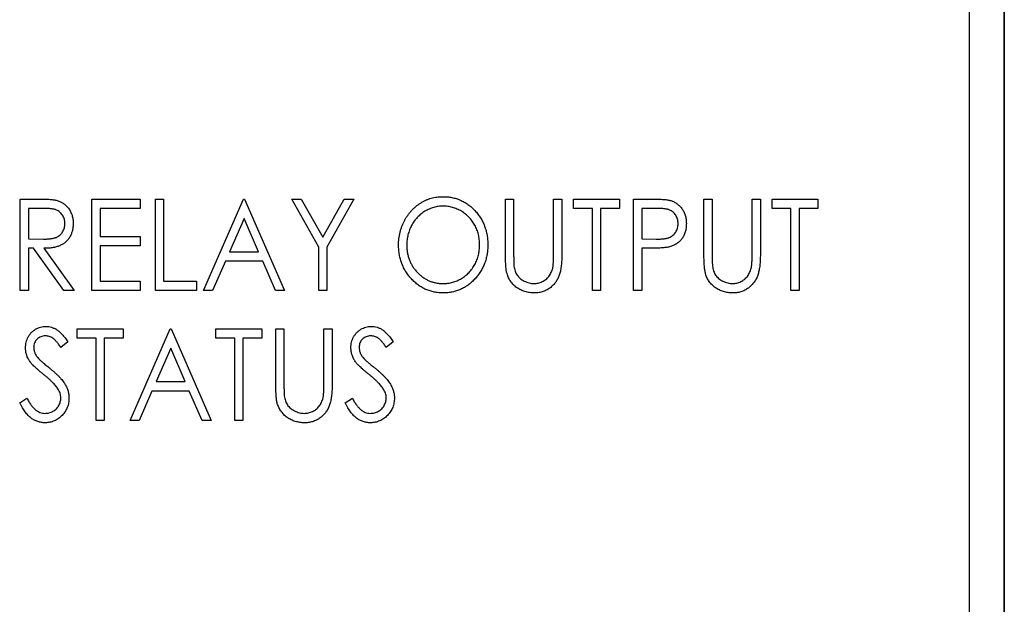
# Model space of a CAD drawing. Header units: millimetres. Extents: x 0 to 420, y 0 to 297.
# Tile 37 of 101: x 95.97 to 110.19, y 154.46 to 162.9. Entities that reach past the tile are written whole.
import ezdxf

# ---------------------------------------------------------------- set-up
doc = ezdxf.new("R2010")
doc.units = ezdxf.units.MM

msp = doc.modelspace()

# ---------------------------------------------------------------- linework, layer by layer
at = {"color": 7, "linetype": 'Continuous', "lineweight": 25}
for p, q in [((110.186, 178.767), (110.186, 150.564)), ((110.189, 150.964), (110.189, 178.767)), ((109.689, 118.092), (109.689, 165.667)), ((95.982, 160.314), (96.225, 160.314)), ((95.982, 158.992), (95.982, 160.314)), ((97.017, 160.314), (97.712, 160.314)), ((97.017, 158.992), (97.017, 160.314)), ((97.712, 160.314), (97.712, 160.179)), ((97.932, 160.314), (98.051, 160.314)), ((97.932, 158.992), (97.932, 160.314)), ((98.051, 160.314), (98.051, 159.127)), ((98.628, 158.992), (99.205, 160.314)), ((99.205, 160.314), (99.221, 160.314)), ((99.221, 160.314), (99.798, 158.992)), ((99.9, 160.314), (100.038, 160.314)), ((100.29, 159.62), (99.9, 160.314)), ((100.038, 160.314), (100.349, 159.762)), ((100.349, 159.762), (100.66, 160.314)), ((100.799, 160.314), (100.409, 159.62)), ((100.66, 160.314), (100.799, 160.314)), ((102.987, 160.314), (103.105, 160.314)), ((102.987, 159.515), (102.987, 160.314)), ((103.105, 160.314), (103.105, 159.522)), ((103.682, 159.522), (103.682, 160.314)), ((103.682, 160.314), (103.801, 160.314)), ((103.801, 160.314), (103.801, 159.515)), ((103.97, 160.179), (103.97, 160.314)), ((103.97, 160.314), (104.632, 160.314)), ((104.632, 160.314), (104.632, 160.179)), ((104.835, 160.314), (105.079, 160.314)), ((104.835, 158.992), (104.835, 160.314)), ((105.853, 160.314), (105.972, 160.314)), ((105.853, 159.515), (105.853, 160.314)), ((105.972, 160.314), (105.972, 159.522)), ((106.548, 159.522), (106.548, 160.314)), ((106.548, 160.314), (106.667, 160.314)), ((106.667, 160.314), (106.667, 159.515)), ((106.837, 160.179), (106.837, 160.314)), ((106.837, 160.314), (107.498, 160.314)), ((107.498, 160.314), (107.498, 160.179)), ((96.32, 160.179), (96.101, 160.179)), ((96.101, 160.179), (96.101, 159.738)), ((97.712, 160.179), (97.135, 160.179)), ((97.135, 160.179), (97.135, 159.772)), ((104.242, 160.179), (103.97, 160.179)), ((104.242, 158.992), (104.242, 160.179)), ((104.632, 160.179), (104.36, 160.179)), ((104.36, 160.179), (104.36, 158.992)), ((105.175, 160.179), (104.954, 160.179)), ((104.954, 160.179), (104.954, 159.738)), ((107.108, 160.179), (106.837, 160.179)), ((107.108, 158.992), (107.108, 160.179)), ((107.498, 160.179), (107.227, 160.179)), ((107.227, 160.179), (107.227, 158.992)), ((99.213, 160.033), (99.003, 159.551)), ((99.423, 159.551), (99.213, 160.033)), ((96.101, 159.738), (96.315, 159.736)), ((97.135, 159.772), (97.712, 159.772)), ((97.712, 159.772), (97.712, 159.636)), ((104.954, 159.738), (105.165, 159.735)), ((96.172, 159.602), (96.101, 159.602)), ((96.101, 159.602), (96.101, 158.992)), ((96.612, 158.992), (96.172, 159.602)), ((96.321, 159.602), (96.762, 158.992)), ((97.712, 159.636), (97.135, 159.636)), ((97.135, 159.636), (97.135, 159.127)), ((99.003, 159.551), (99.423, 159.551)), ((100.29, 158.992), (100.29, 159.62)), ((100.409, 159.62), (100.409, 158.992)), ((105.042, 159.602), (104.954, 159.602)), ((104.954, 159.602), (104.954, 158.992)), ((98.944, 159.416), (98.759, 158.992)), ((99.482, 159.416), (98.944, 159.416)), ((99.667, 158.992), (99.482, 159.416)), ((97.135, 159.127), (97.712, 159.127)), ((97.712, 159.127), (97.712, 158.992)), ((98.051, 159.127), (98.526, 159.127)), ((98.526, 159.127), (98.526, 158.992)), ((96.101, 158.992), (95.982, 158.992)), ((96.762, 158.992), (96.612, 158.992)), ((97.712, 158.992), (97.017, 158.992)), ((98.526, 158.992), (97.932, 158.992)), ((98.759, 158.992), (98.628, 158.992)), ((99.798, 158.992), (99.667, 158.992)), ((100.409, 158.992), (100.29, 158.992)), ((104.36, 158.992), (104.242, 158.992)), ((104.954, 158.992), (104.835, 158.992)), ((107.227, 158.992), (107.108, 158.992)), ((96.804, 158.304), (96.804, 158.439)), ((96.804, 158.439), (97.466, 158.439)), ((97.466, 158.439), (97.466, 158.304)), ((97.567, 157.117), (98.144, 158.439)), ((98.144, 158.439), (98.161, 158.439)), ((98.161, 158.439), (98.738, 157.117)), ((98.806, 158.304), (98.806, 158.439)), ((98.806, 158.439), (99.467, 158.439)), ((99.467, 158.439), (99.467, 158.304)), ((99.671, 158.439), (99.789, 158.439)), ((99.671, 157.64), (99.671, 158.439)), ((99.789, 158.439), (99.789, 157.647)), ((100.366, 157.647), (100.366, 158.439)), ((100.366, 158.439), (100.485, 158.439)), ((100.485, 158.439), (100.485, 157.64)), ((96.669, 158.249), (96.568, 158.168)), ((97.076, 158.304), (96.804, 158.304)), ((97.076, 157.117), (97.076, 158.304)), ((97.466, 158.304), (97.194, 158.304)), ((97.194, 158.304), (97.194, 157.117)), ((99.077, 158.304), (98.806, 158.304)), ((99.077, 157.117), (99.077, 158.304)), ((99.467, 158.304), (99.196, 158.304)), ((99.196, 158.304), (99.196, 157.117)), ((101.367, 158.249), (101.266, 158.168)), ((98.153, 158.158), (97.943, 157.676)), ((98.362, 157.676), (98.153, 158.158)), ((97.943, 157.676), (98.362, 157.676)), ((97.883, 157.541), (97.699, 157.117)), ((98.422, 157.541), (97.883, 157.541)), ((98.607, 157.117), (98.422, 157.541)), ((95.973, 157.372), (96.078, 157.439)), ((100.671, 157.372), (100.776, 157.439)), ((97.194, 157.117), (97.076, 157.117)), ((97.699, 157.117), (97.567, 157.117)), ((98.738, 157.117), (98.607, 157.117)), ((99.196, 157.117), (99.077, 157.117))]:
    msp.add_line(p, q, dxfattribs=at)
for points, knots in [([(96.225, 160.314), (96.241, 160.314), (96.272, 160.314), (96.317, 160.314), (96.358, 160.312), (96.394, 160.31), (96.427, 160.307), (96.455, 160.305), (96.479, 160.301), (96.494, 160.298), (96.501, 160.296)], [0, 0, 0, 0, 0.176242, 0.33814, 0.484799, 0.617149, 0.734395, 0.837422, 0.92561, 1, 1, 1, 1]), ([(96.501, 160.296), (96.51, 160.294), (96.527, 160.289), (96.552, 160.279), (96.577, 160.268), (96.599, 160.254), (96.621, 160.238), (96.641, 160.221), (96.66, 160.201), (96.677, 160.18), (96.694, 160.157), (96.707, 160.133), (96.719, 160.107), (96.729, 160.08), (96.736, 160.052), (96.741, 160.023), (96.745, 159.992), (96.745, 159.971), (96.745, 159.961)], [0, 0, 0, 0, 0.061387, 0.1214951, 0.1810892, 0.2400382, 0.2986442, 0.3579899, 0.4184412, 0.480043, 0.5418672, 0.6041732, 0.6666824, 0.7298994, 0.7945383, 0.8604552, 0.9292113, 1, 1, 1, 1]), ([(101.443, 159.647), (101.444, 159.663), (101.444, 159.694), (101.448, 159.741), (101.455, 159.786), (101.464, 159.831), (101.476, 159.875), (101.491, 159.918), (101.508, 159.96), (101.528, 160.001), (101.55, 160.041), (101.575, 160.078), (101.601, 160.113), (101.629, 160.146), (101.659, 160.177), (101.691, 160.206), (101.725, 160.232), (101.761, 160.256), (101.798, 160.278), (101.836, 160.297), (101.875, 160.313), (101.914, 160.326), (101.955, 160.336), (101.996, 160.343), (102.038, 160.348), (102.066, 160.348), (102.08, 160.348)], [0, 0, 0, 0, 0.044811, 0.089011, 0.13275, 0.176233, 0.219272, 0.262324, 0.305647, 0.348979, 0.392242, 0.43461, 0.476184, 0.517236, 0.558165, 0.598792, 0.639668, 0.680638, 0.721467, 0.761759, 0.801482, 0.840953, 0.880381, 0.919726, 0.959716, 1, 1, 1, 1]), ([(102.08, 160.348), (102.103, 160.348), (102.147, 160.347), (102.213, 160.337), (102.276, 160.321), (102.336, 160.299), (102.392, 160.271), (102.447, 160.236), (102.498, 160.195), (102.546, 160.148), (102.589, 160.097), (102.628, 160.042), (102.66, 159.985), (102.686, 159.924), (102.707, 159.86), (102.722, 159.794), (102.731, 159.725), (102.732, 159.677), (102.732, 159.653)], [0, 0, 0, 0, 0.064112, 0.12603, 0.186709, 0.24615, 0.305771, 0.366051, 0.427384, 0.490821, 0.554635, 0.61692, 0.678954, 0.740666, 0.803314, 0.866858, 0.932414, 1, 1, 1, 1]), ([(105.079, 160.314), (105.095, 160.314), (105.127, 160.314), (105.173, 160.313), (105.215, 160.312), (105.253, 160.31), (105.286, 160.307), (105.315, 160.304), (105.34, 160.3), (105.354, 160.296), (105.361, 160.295)], [0, 0, 0, 0, 0.1765, 0.339032, 0.485753, 0.61857, 0.735674, 0.838185, 0.926155, 1, 1, 1, 1]), ([(105.361, 160.295), (105.37, 160.292), (105.387, 160.287), (105.411, 160.277), (105.434, 160.266), (105.457, 160.252), (105.477, 160.236), (105.497, 160.219), (105.515, 160.2), (105.532, 160.179), (105.548, 160.157), (105.562, 160.133), (105.573, 160.107), (105.582, 160.08), (105.59, 160.052), (105.595, 160.023), (105.598, 159.992), (105.598, 159.97), (105.599, 159.96)], [0, 0, 0, 0, 0.060075, 0.119303, 0.178069, 0.236256, 0.294313, 0.353143, 0.412708, 0.473813, 0.535615, 0.597403, 0.660232, 0.723514, 0.789577, 0.856841, 0.927091, 1, 1, 1, 1]), ([(96.627, 159.961), (96.626, 159.972), (96.625, 159.993), (96.619, 160.023), (96.608, 160.052), (96.593, 160.08), (96.575, 160.104), (96.554, 160.126), (96.53, 160.143), (96.508, 160.154), (96.488, 160.161), (96.471, 160.166), (96.451, 160.17), (96.429, 160.173), (96.405, 160.176), (96.379, 160.178), (96.35, 160.179), (96.331, 160.179), (96.32, 160.179)], [0, 0, 0, 0, 0.074206, 0.146692, 0.218332, 0.29067, 0.362618, 0.431553, 0.499554, 0.567987, 0.604677, 0.646293, 0.69288, 0.744014, 0.799888, 0.86174, 0.928424, 1, 1, 1, 1]), ([(102.085, 160.213), (102.074, 160.213), (102.051, 160.212), (102.017, 160.208), (101.984, 160.202), (101.951, 160.194), (101.918, 160.183), (101.886, 160.17), (101.855, 160.155), (101.824, 160.137), (101.794, 160.118), (101.766, 160.096), (101.739, 160.073), (101.714, 160.048), (101.69, 160.022), (101.669, 159.994), (101.649, 159.964), (101.631, 159.933), (101.615, 159.901), (101.601, 159.867), (101.589, 159.833), (101.579, 159.798), (101.572, 159.761), (101.566, 159.724), (101.563, 159.686), (101.562, 159.661), (101.562, 159.648)], [0, 0, 0, 0, 0.039956, 0.079513, 0.119111, 0.158682, 0.198528, 0.238944, 0.279928, 0.321669, 0.363487, 0.405034, 0.446304, 0.487242, 0.528249, 0.569305, 0.611035, 0.653354, 0.695583, 0.737902, 0.780492, 0.823231, 0.866218, 0.910046, 0.954473, 1, 1, 1, 1]), ([(102.614, 159.654), (102.613, 159.667), (102.613, 159.692), (102.61, 159.73), (102.604, 159.766), (102.597, 159.802), (102.587, 159.837), (102.575, 159.871), (102.561, 159.904), (102.545, 159.936), (102.527, 159.966), (102.507, 159.996), (102.485, 160.023), (102.462, 160.049), (102.437, 160.074), (102.41, 160.096), (102.381, 160.118), (102.351, 160.137), (102.32, 160.155), (102.287, 160.17), (102.255, 160.183), (102.222, 160.194), (102.188, 160.202), (102.154, 160.208), (102.12, 160.212), (102.097, 160.213), (102.085, 160.213)], [0, 0, 0, 0, 0.044923, 0.089057, 0.132287, 0.174986, 0.217144, 0.258769, 0.300532, 0.342498, 0.384141, 0.425372, 0.466388, 0.507179, 0.548135, 0.589217, 0.630842, 0.673193, 0.715487, 0.757043, 0.79776, 0.838207, 0.878693, 0.918916, 0.959101, 1, 1, 1, 1]), ([(105.48, 159.959), (105.479, 159.97), (105.479, 159.991), (105.472, 160.022), (105.461, 160.051), (105.447, 160.079), (105.429, 160.104), (105.407, 160.125), (105.383, 160.143), (105.361, 160.154), (105.341, 160.161), (105.324, 160.166), (105.304, 160.17), (105.283, 160.173), (105.259, 160.176), (105.233, 160.178), (105.204, 160.179), (105.185, 160.179), (105.175, 160.179)], [0, 0, 0, 0, 0.074091, 0.147068, 0.219176, 0.292487, 0.364821, 0.434086, 0.502842, 0.57172, 0.608354, 0.649905, 0.695817, 0.746872, 0.802658, 0.863186, 0.92915, 1, 1, 1, 1]), ([(96.315, 159.736), (96.325, 159.736), (96.345, 159.736), (96.373, 159.737), (96.399, 159.739), (96.423, 159.742), (96.445, 159.745), (96.465, 159.749), (96.483, 159.754), (96.504, 159.762), (96.528, 159.774), (96.553, 159.792), (96.575, 159.814), (96.594, 159.839), (96.608, 159.867), (96.619, 159.897), (96.625, 159.928), (96.626, 159.95), (96.627, 159.961)], [0, 0, 0, 0, 0.068884, 0.133004, 0.192369, 0.247684, 0.298447, 0.344783, 0.387444, 0.426058, 0.498477, 0.568226, 0.638295, 0.709239, 0.781676, 0.852765, 0.925523, 1, 1, 1, 1]), ([(96.745, 159.961), (96.745, 159.943), (96.744, 159.909), (96.735, 159.859), (96.72, 159.812), (96.699, 159.769), (96.673, 159.73), (96.642, 159.696), (96.605, 159.667), (96.57, 159.648), (96.54, 159.635), (96.515, 159.626), (96.488, 159.619), (96.458, 159.613), (96.427, 159.608), (96.394, 159.605), (96.358, 159.603), (96.334, 159.602), (96.321, 159.602)], [0, 0, 0, 0, 0.083484, 0.162613, 0.23918, 0.314494, 0.388385, 0.460717, 0.533791, 0.609022, 0.648239, 0.690365, 0.734562, 0.781635, 0.831635, 0.884694, 0.940506, 1, 1, 1, 1]), ([(105.165, 159.735), (105.176, 159.735), (105.196, 159.735), (105.224, 159.736), (105.251, 159.738), (105.276, 159.741), (105.298, 159.744), (105.318, 159.748), (105.336, 159.753), (105.357, 159.76), (105.381, 159.772), (105.406, 159.79), (105.428, 159.812), (105.447, 159.837), (105.461, 159.865), (105.472, 159.895), (105.479, 159.927), (105.479, 159.948), (105.48, 159.959)], [0, 0, 0, 0, 0.070231, 0.135127, 0.195896, 0.251444, 0.303058, 0.349556, 0.391936, 0.430093, 0.501229, 0.570517, 0.640124, 0.710955, 0.782914, 0.853735, 0.926014, 1, 1, 1, 1]), ([(105.599, 159.96), (105.598, 159.949), (105.598, 159.927), (105.595, 159.896), (105.59, 159.867), (105.583, 159.838), (105.574, 159.812), (105.562, 159.786), (105.549, 159.762), (105.534, 159.74), (105.517, 159.719), (105.498, 159.7), (105.478, 159.683), (105.456, 159.667), (105.433, 159.654), (105.408, 159.642), (105.382, 159.632), (105.363, 159.627), (105.354, 159.624)], [0, 0, 0, 0, 0.0723093, 0.1413582, 0.2082071, 0.2723358, 0.3351426, 0.3961736, 0.4566676, 0.5166459, 0.5759293, 0.6349326, 0.6936926, 0.7527076, 0.8119619, 0.8731962, 0.9355036, 1, 1, 1, 1]), ([(102.09, 158.958), (102.068, 158.958), (102.024, 158.959), (101.959, 158.969), (101.898, 158.985), (101.838, 159.007), (101.782, 159.035), (101.728, 159.07), (101.677, 159.112), (101.63, 159.159), (101.586, 159.21), (101.548, 159.264), (101.516, 159.322), (101.489, 159.382), (101.468, 159.444), (101.454, 159.51), (101.445, 159.578), (101.444, 159.624), (101.443, 159.647)], [0, 0, 0, 0, 0.063524, 0.12488, 0.185155, 0.244833, 0.304627, 0.365038, 0.42717, 0.49127, 0.555588, 0.618668, 0.681008, 0.742903, 0.805249, 0.868474, 0.933217, 1, 1, 1, 1]), ([(101.562, 159.648), (101.562, 159.629), (101.563, 159.591), (101.571, 159.536), (101.582, 159.483), (101.6, 159.433), (101.621, 159.384), (101.648, 159.338), (101.679, 159.294), (101.715, 159.253), (101.754, 159.216), (101.795, 159.183), (101.839, 159.155), (101.884, 159.133), (101.932, 159.115), (101.981, 159.103), (102.032, 159.094), (102.067, 159.094), (102.085, 159.093)], [0, 0, 0, 0, 0.06753, 0.132738, 0.196163, 0.25879, 0.321017, 0.383435, 0.446363, 0.511011, 0.575079, 0.637133, 0.697793, 0.757163, 0.816573, 0.8765, 0.937463, 1, 1, 1, 1]), ([(102.085, 159.093), (102.097, 159.093), (102.121, 159.094), (102.156, 159.097), (102.191, 159.103), (102.225, 159.111), (102.258, 159.122), (102.29, 159.134), (102.322, 159.149), (102.353, 159.167), (102.383, 159.186), (102.411, 159.207), (102.438, 159.23), (102.463, 159.254), (102.486, 159.28), (102.507, 159.308), (102.527, 159.338), (102.545, 159.369), (102.561, 159.401), (102.575, 159.435), (102.587, 159.469), (102.597, 159.504), (102.604, 159.54), (102.61, 159.577), (102.613, 159.615), (102.613, 159.641), (102.614, 159.654)], [0, 0, 0, 0, 0.041661, 0.082882, 0.123552, 0.164177, 0.204273, 0.24489, 0.285869, 0.327154, 0.368651, 0.40943, 0.450115, 0.490687, 0.531109, 0.572015, 0.613338, 0.655348, 0.697698, 0.739863, 0.781905, 0.824489, 0.86732, 0.910682, 0.954948, 1, 1, 1, 1]), ([(102.732, 159.653), (102.732, 159.63), (102.731, 159.583), (102.722, 159.514), (102.707, 159.448), (102.687, 159.385), (102.66, 159.324), (102.628, 159.266), (102.59, 159.211), (102.546, 159.159), (102.499, 159.112), (102.448, 159.071), (102.395, 159.036), (102.339, 159.007), (102.28, 158.985), (102.219, 158.969), (102.155, 158.959), (102.112, 158.958), (102.09, 158.958)], [0, 0, 0, 0, 0.067668, 0.133292, 0.19714, 0.260013, 0.322488, 0.385059, 0.448295, 0.51269, 0.576673, 0.638498, 0.698729, 0.757967, 0.817157, 0.876594, 0.937343, 1, 1, 1, 1]), ([(103.009, 159.237), (103.007, 159.244), (103.003, 159.259), (102.999, 159.284), (102.995, 159.313), (102.992, 159.346), (102.99, 159.383), (102.988, 159.424), (102.987, 159.468), (102.987, 159.499), (102.987, 159.515)], [0, 0, 0, 0, 0.077936, 0.169149, 0.274074, 0.391816, 0.523462, 0.668216, 0.827041, 1, 1, 1, 1]), ([(103.105, 159.522), (103.105, 159.511), (103.105, 159.489), (103.106, 159.459), (103.106, 159.432), (103.107, 159.408), (103.107, 159.388), (103.108, 159.371), (103.109, 159.357), (103.11, 159.349), (103.11, 159.346)], [0, 0, 0, 0, 0.191105, 0.362655, 0.516171, 0.650128, 0.766034, 0.862527, 0.941006, 1, 1, 1, 1]), ([(103.801, 159.515), (103.801, 159.501), (103.801, 159.473), (103.799, 159.432), (103.797, 159.393), (103.793, 159.356), (103.788, 159.321), (103.783, 159.288), (103.777, 159.258), (103.769, 159.229), (103.76, 159.202), (103.749, 159.176), (103.736, 159.151), (103.72, 159.126), (103.704, 159.103), (103.684, 159.08), (103.663, 159.059), (103.64, 159.038), (103.616, 159.019), (103.589, 159.003), (103.562, 158.989), (103.533, 158.977), (103.503, 158.969), (103.472, 158.962), (103.44, 158.958), (103.417, 158.958), (103.406, 158.958)], [0, 0, 0, 0, 0.055741, 0.108782, 0.159483, 0.20722, 0.252436, 0.295103, 0.335609, 0.373517, 0.409957, 0.446416, 0.482967, 0.519684, 0.557168, 0.594999, 0.634172, 0.674127, 0.714136, 0.754079, 0.793688, 0.83312, 0.873373, 0.914549, 0.95654, 1, 1, 1, 1]), ([(103.669, 159.316), (103.67, 159.321), (103.673, 159.332), (103.675, 159.349), (103.677, 159.37), (103.679, 159.394), (103.68, 159.421), (103.681, 159.452), (103.682, 159.486), (103.682, 159.509), (103.682, 159.522)], [0, 0, 0, 0, 0.069596, 0.155423, 0.257515, 0.37358, 0.506166, 0.6554, 0.819993, 1, 1, 1, 1]), ([(105.354, 159.624), (105.346, 159.622), (105.33, 159.618), (105.302, 159.614), (105.27, 159.61), (105.233, 159.607), (105.191, 159.605), (105.146, 159.603), (105.095, 159.602), (105.06, 159.602), (105.042, 159.602)], [0, 0, 0, 0, 0.075269, 0.165174, 0.268129, 0.385984, 0.51806, 0.664405, 0.825035, 1, 1, 1, 1]), ([(105.876, 159.237), (105.874, 159.244), (105.87, 159.259), (105.865, 159.284), (105.861, 159.313), (105.858, 159.346), (105.856, 159.383), (105.854, 159.424), (105.853, 159.468), (105.853, 159.499), (105.853, 159.515)], [0, 0, 0, 0, 0.077936, 0.169149, 0.274074, 0.391816, 0.523462, 0.668216, 0.827041, 1, 1, 1, 1]), ([(105.972, 159.522), (105.972, 159.511), (105.972, 159.489), (105.972, 159.459), (105.972, 159.432), (105.973, 159.408), (105.973, 159.388), (105.975, 159.371), (105.976, 159.357), (105.976, 159.349), (105.977, 159.346)], [0, 0, 0, 0, 0.1911052, 0.362655, 0.5161706, 0.6501285, 0.7660345, 0.8625273, 0.9410063, 1, 1, 1, 1]), ([(106.667, 159.515), (106.667, 159.501), (106.667, 159.473), (106.665, 159.432), (106.663, 159.393), (106.66, 159.356), (106.655, 159.321), (106.649, 159.288), (106.643, 159.258), (106.635, 159.229), (106.626, 159.202), (106.615, 159.176), (106.602, 159.151), (106.587, 159.126), (106.57, 159.103), (106.55, 159.08), (106.529, 159.059), (106.507, 159.038), (106.482, 159.019), (106.456, 159.003), (106.428, 158.989), (106.4, 158.977), (106.37, 158.969), (106.338, 158.962), (106.306, 158.958), (106.284, 158.958), (106.273, 158.958)], [0, 0, 0, 0, 0.055741, 0.108782, 0.159483, 0.20722, 0.252436, 0.295103, 0.335609, 0.373517, 0.409957, 0.446416, 0.482967, 0.519684, 0.557168, 0.594999, 0.634172, 0.674127, 0.714136, 0.754079, 0.793688, 0.83312, 0.873373, 0.914549, 0.95654, 1, 1, 1, 1]), ([(106.536, 159.316), (106.537, 159.321), (106.539, 159.332), (106.542, 159.349), (106.543, 159.37), (106.545, 159.394), (106.547, 159.421), (106.548, 159.452), (106.548, 159.486), (106.548, 159.509), (106.548, 159.522)], [0, 0, 0, 0, 0.069596, 0.155423, 0.257515, 0.37358, 0.506166, 0.6554, 0.819993, 1, 1, 1, 1]), ([(103.406, 158.958), (103.394, 158.958), (103.37, 158.958), (103.335, 158.962), (103.301, 158.968), (103.268, 158.976), (103.237, 158.987), (103.207, 159), (103.178, 159.016), (103.151, 159.033), (103.126, 159.053), (103.103, 159.075), (103.081, 159.098), (103.062, 159.123), (103.045, 159.149), (103.031, 159.177), (103.019, 159.206), (103.012, 159.226), (103.009, 159.237)], [0, 0, 0, 0, 0.069994, 0.137225, 0.203144, 0.267439, 0.330757, 0.392722, 0.455101, 0.517382, 0.579131, 0.639383, 0.69929, 0.758596, 0.817649, 0.877496, 0.938128, 1, 1, 1, 1]), ([(103.11, 159.346), (103.112, 159.333), (103.116, 159.309), (103.125, 159.275), (103.138, 159.244), (103.153, 159.216), (103.173, 159.19), (103.197, 159.167), (103.226, 159.146), (103.258, 159.128), (103.293, 159.113), (103.328, 159.101), (103.364, 159.094), (103.388, 159.094), (103.4, 159.093)], [0, 0, 0, 0, 0.0889375, 0.1727267, 0.251185, 0.3263801, 0.4009876, 0.479456, 0.5624606, 0.6520321, 0.742988, 0.8310174, 0.9158505, 1, 1, 1, 1]), ([(103.4, 159.093), (103.41, 159.094), (103.43, 159.094), (103.461, 159.1), (103.49, 159.108), (103.519, 159.12), (103.546, 159.136), (103.571, 159.153), (103.594, 159.174), (103.614, 159.197), (103.632, 159.223), (103.647, 159.252), (103.66, 159.283), (103.666, 159.305), (103.669, 159.316)], [0, 0, 0, 0, 0.081412, 0.161686, 0.242811, 0.324775, 0.407586, 0.488453, 0.56979, 0.650718, 0.733306, 0.819186, 0.907133, 1, 1, 1, 1]), ([(106.273, 158.958), (106.26, 158.958), (106.236, 158.958), (106.201, 158.962), (106.167, 158.968), (106.134, 158.976), (106.103, 158.987), (106.073, 159), (106.045, 159.016), (106.017, 159.033), (105.992, 159.053), (105.969, 159.075), (105.948, 159.098), (105.929, 159.123), (105.912, 159.149), (105.898, 159.177), (105.885, 159.206), (105.879, 159.226), (105.876, 159.237)], [0, 0, 0, 0, 0.069994, 0.137225, 0.203144, 0.267439, 0.330757, 0.392722, 0.455101, 0.517382, 0.579131, 0.639383, 0.69929, 0.758596, 0.817649, 0.877496, 0.938128, 1, 1, 1, 1]), ([(105.977, 159.346), (105.979, 159.333), (105.982, 159.309), (105.991, 159.275), (106.004, 159.244), (106.019, 159.216), (106.039, 159.19), (106.063, 159.167), (106.092, 159.146), (106.124, 159.128), (106.159, 159.113), (106.195, 159.101), (106.23, 159.094), (106.254, 159.094), (106.266, 159.093)], [0, 0, 0, 0, 0.0889375, 0.1727267, 0.251185, 0.3263801, 0.4009876, 0.479456, 0.5624606, 0.6520321, 0.742988, 0.8310174, 0.9158505, 1, 1, 1, 1]), ([(106.266, 159.093), (106.276, 159.094), (106.297, 159.094), (106.327, 159.1), (106.356, 159.108), (106.385, 159.12), (106.412, 159.136), (106.437, 159.153), (106.46, 159.174), (106.48, 159.197), (106.498, 159.223), (106.513, 159.252), (106.527, 159.283), (106.533, 159.305), (106.536, 159.316)], [0, 0, 0, 0, 0.081412, 0.161686, 0.242811, 0.324775, 0.407586, 0.488453, 0.56979, 0.650718, 0.733306, 0.819186, 0.907133, 1, 1, 1, 1]), ([(96.058, 158.165), (96.058, 158.179), (96.059, 158.206), (96.067, 158.247), (96.078, 158.285), (96.095, 158.322), (96.116, 158.355), (96.14, 158.385), (96.17, 158.411), (96.202, 158.433), (96.237, 158.451), (96.273, 158.464), (96.312, 158.472), (96.338, 158.473), (96.351, 158.473)], [0, 0, 0, 0, 0.088291, 0.174419, 0.258423, 0.342317, 0.425287, 0.506935, 0.587922, 0.670559, 0.753145, 0.834844, 0.916686, 1, 1, 1, 1]), ([(96.351, 158.473), (96.365, 158.473), (96.393, 158.472), (96.434, 158.462), (96.474, 158.447), (96.506, 158.43), (96.531, 158.412), (96.55, 158.396), (96.569, 158.378), (96.588, 158.357), (96.608, 158.334), (96.628, 158.308), (96.648, 158.28), (96.662, 158.26), (96.669, 158.249)], [0, 0, 0, 0, 0.103822, 0.2059191, 0.309231, 0.4156525, 0.4722204, 0.5328577, 0.5978194, 0.6678575, 0.7431765, 0.8234483, 0.9089421, 1, 1, 1, 1]), ([(100.756, 158.165), (100.756, 158.179), (100.757, 158.206), (100.765, 158.247), (100.776, 158.285), (100.793, 158.322), (100.814, 158.355), (100.838, 158.385), (100.868, 158.411), (100.9, 158.433), (100.935, 158.451), (100.971, 158.464), (101.01, 158.472), (101.036, 158.473), (101.049, 158.473)], [0, 0, 0, 0, 0.0882908, 0.1744188, 0.2584228, 0.3423174, 0.4252869, 0.5069347, 0.5879222, 0.670559, 0.7531449, 0.8348442, 0.9166861, 1, 1, 1, 1]), ([(101.049, 158.473), (101.063, 158.473), (101.091, 158.472), (101.133, 158.462), (101.172, 158.447), (101.204, 158.43), (101.229, 158.412), (101.248, 158.396), (101.267, 158.378), (101.286, 158.357), (101.306, 158.334), (101.326, 158.308), (101.346, 158.28), (101.36, 158.26), (101.367, 158.249)], [0, 0, 0, 0, 0.103822, 0.205919, 0.309231, 0.415653, 0.47222, 0.532858, 0.597819, 0.667857, 0.743177, 0.823448, 0.908942, 1, 1, 1, 1]), ([(96.344, 158.338), (96.333, 158.337), (96.31, 158.336), (96.277, 158.326), (96.248, 158.311), (96.223, 158.29), (96.202, 158.264), (96.187, 158.236), (96.178, 158.204), (96.177, 158.182), (96.177, 158.17)], [0, 0, 0, 0, 0.133507, 0.258557, 0.380724, 0.504971, 0.628085, 0.748901, 0.871477, 1, 1, 1, 1]), ([(96.568, 158.168), (96.562, 158.176), (96.552, 158.192), (96.535, 158.215), (96.52, 158.235), (96.505, 158.253), (96.49, 158.269), (96.477, 158.283), (96.464, 158.295), (96.447, 158.307), (96.426, 158.32), (96.4, 158.33), (96.373, 158.336), (96.354, 158.337), (96.344, 158.338)], [0, 0, 0, 0, 0.102557, 0.196911, 0.284395, 0.364416, 0.437215, 0.503536, 0.563602, 0.61645, 0.714669, 0.808954, 0.904132, 1, 1, 1, 1]), ([(101.042, 158.338), (101.031, 158.337), (101.008, 158.336), (100.975, 158.326), (100.946, 158.311), (100.921, 158.29), (100.9, 158.264), (100.885, 158.236), (100.876, 158.204), (100.875, 158.182), (100.875, 158.17)], [0, 0, 0, 0, 0.133507, 0.258557, 0.380724, 0.504971, 0.628085, 0.748901, 0.871477, 1, 1, 1, 1]), ([(101.266, 158.168), (101.261, 158.176), (101.25, 158.192), (101.234, 158.215), (101.218, 158.235), (101.203, 158.253), (101.189, 158.269), (101.175, 158.283), (101.162, 158.295), (101.145, 158.307), (101.124, 158.32), (101.098, 158.33), (101.071, 158.336), (101.052, 158.337), (101.042, 158.338)], [0, 0, 0, 0, 0.102557, 0.196911, 0.284395, 0.364416, 0.437215, 0.503536, 0.563602, 0.61645, 0.714669, 0.808954, 0.904132, 1, 1, 1, 1]), ([(96.123, 157.963), (96.118, 157.971), (96.108, 157.986), (96.094, 158.01), (96.083, 158.035), (96.074, 158.06), (96.067, 158.085), (96.061, 158.111), (96.059, 158.138), (96.058, 158.156), (96.058, 158.165)], [0, 0, 0, 0, 0.1308768, 0.2577192, 0.3823161, 0.5066263, 0.6283018, 0.7515267, 0.8754702, 1, 1, 1, 1]), ([(96.177, 158.17), (96.177, 158.163), (96.177, 158.149), (96.181, 158.128), (96.186, 158.107), (96.193, 158.086), (96.203, 158.065), (96.217, 158.044), (96.234, 158.022), (96.247, 158.007), (96.254, 157.999)], [0, 0, 0, 0, 0.110385, 0.220503, 0.331137, 0.443585, 0.563154, 0.695062, 0.839762, 1, 1, 1, 1]), ([(100.821, 157.963), (100.816, 157.971), (100.806, 157.986), (100.792, 158.01), (100.781, 158.035), (100.772, 158.06), (100.765, 158.085), (100.76, 158.111), (100.757, 158.138), (100.756, 158.156), (100.756, 158.165)], [0, 0, 0, 0, 0.130877, 0.257719, 0.382316, 0.506626, 0.628302, 0.751527, 0.87547, 1, 1, 1, 1]), ([(100.875, 158.17), (100.875, 158.163), (100.875, 158.149), (100.879, 158.128), (100.884, 158.107), (100.891, 158.086), (100.901, 158.065), (100.915, 158.044), (100.932, 158.022), (100.945, 158.007), (100.952, 157.999)], [0, 0, 0, 0, 0.110385, 0.220503, 0.331137, 0.443585, 0.563154, 0.695062, 0.839762, 1, 1, 1, 1]), ([(96.314, 157.783), (96.302, 157.793), (96.279, 157.812), (96.246, 157.84), (96.217, 157.866), (96.191, 157.89), (96.169, 157.911), (96.15, 157.93), (96.135, 157.947), (96.127, 157.958), (96.123, 157.963)], [0, 0, 0, 0, 0.1795352, 0.3445064, 0.4921306, 0.6246399, 0.7420993, 0.843179, 0.9295396, 1, 1, 1, 1]), ([(96.254, 157.999), (96.256, 157.997), (96.262, 157.99), (96.273, 157.981), (96.288, 157.968), (96.306, 157.953), (96.327, 157.935), (96.352, 157.915), (96.38, 157.892), (96.4, 157.876), (96.41, 157.868)], [0, 0, 0, 0, 0.053039, 0.126288, 0.218872, 0.334457, 0.469409, 0.625738, 0.802267, 1, 1, 1, 1]), ([(101.013, 157.783), (101, 157.793), (100.977, 157.812), (100.944, 157.84), (100.915, 157.866), (100.889, 157.89), (100.867, 157.911), (100.848, 157.93), (100.833, 157.947), (100.825, 157.958), (100.821, 157.963)], [0, 0, 0, 0, 0.179535, 0.344506, 0.492131, 0.62464, 0.742099, 0.843179, 0.92954, 1, 1, 1, 1]), ([(100.952, 157.999), (100.954, 157.997), (100.96, 157.99), (100.971, 157.981), (100.986, 157.968), (101.004, 157.953), (101.025, 157.935), (101.05, 157.915), (101.078, 157.892), (101.098, 157.876), (101.108, 157.868)], [0, 0, 0, 0, 0.053039, 0.126288, 0.218872, 0.334457, 0.469409, 0.625738, 0.802267, 1, 1, 1, 1]), ([(96.41, 157.868), (96.423, 157.857), (96.448, 157.837), (96.482, 157.806), (96.514, 157.777), (96.543, 157.748), (96.569, 157.72), (96.591, 157.693), (96.61, 157.667), (96.632, 157.633), (96.653, 157.592), (96.672, 157.542), (96.683, 157.491), (96.685, 157.457), (96.685, 157.441)], [0, 0, 0, 0, 0.093761, 0.181614, 0.264342, 0.341677, 0.41338, 0.479975, 0.541968, 0.599292, 0.705911, 0.807015, 0.904485, 1, 1, 1, 1]), ([(101.108, 157.868), (101.121, 157.857), (101.146, 157.837), (101.181, 157.806), (101.212, 157.777), (101.241, 157.748), (101.267, 157.72), (101.289, 157.693), (101.308, 157.667), (101.33, 157.633), (101.351, 157.592), (101.37, 157.542), (101.381, 157.491), (101.383, 157.457), (101.384, 157.441)], [0, 0, 0, 0, 0.093761, 0.181614, 0.264342, 0.341677, 0.41338, 0.479975, 0.541968, 0.599292, 0.705911, 0.807015, 0.904485, 1, 1, 1, 1]), ([(96.525, 157.572), (96.52, 157.58), (96.509, 157.596), (96.49, 157.619), (96.468, 157.644), (96.443, 157.67), (96.415, 157.697), (96.384, 157.725), (96.351, 157.754), (96.327, 157.773), (96.314, 157.783)], [0, 0, 0, 0, 0.092213, 0.193119, 0.303009, 0.423363, 0.552489, 0.69176, 0.840671, 1, 1, 1, 1]), ([(101.223, 157.572), (101.218, 157.58), (101.207, 157.596), (101.188, 157.619), (101.166, 157.644), (101.141, 157.67), (101.113, 157.697), (101.082, 157.725), (101.049, 157.754), (101.025, 157.773), (101.013, 157.783)], [0, 0, 0, 0, 0.092213, 0.193119, 0.303009, 0.423363, 0.552489, 0.69176, 0.840671, 1, 1, 1, 1]), ([(96.567, 157.442), (96.566, 157.453), (96.565, 157.476), (96.557, 157.509), (96.544, 157.541), (96.531, 157.562), (96.525, 157.572)], [0, 0, 0, 0, 0.238336, 0.482311, 0.73314, 1, 1, 1, 1]), ([(99.693, 157.362), (99.691, 157.369), (99.687, 157.384), (99.683, 157.409), (99.679, 157.438), (99.676, 157.471), (99.674, 157.508), (99.672, 157.549), (99.671, 157.593), (99.671, 157.624), (99.671, 157.64)], [0, 0, 0, 0, 0.077936, 0.169149, 0.274074, 0.391816, 0.523462, 0.668216, 0.827041, 1, 1, 1, 1]), ([(99.789, 157.647), (99.789, 157.636), (99.789, 157.614), (99.789, 157.584), (99.79, 157.557), (99.791, 157.533), (99.791, 157.513), (99.792, 157.496), (99.793, 157.482), (99.794, 157.474), (99.794, 157.471)], [0, 0, 0, 0, 0.191105, 0.362655, 0.516171, 0.650128, 0.766034, 0.862527, 0.941006, 1, 1, 1, 1]), ([(100.485, 157.64), (100.485, 157.626), (100.484, 157.598), (100.483, 157.557), (100.48, 157.518), (100.477, 157.481), (100.472, 157.446), (100.467, 157.413), (100.46, 157.383), (100.453, 157.354), (100.444, 157.327), (100.432, 157.301), (100.42, 157.276), (100.404, 157.251), (100.387, 157.228), (100.368, 157.205), (100.347, 157.184), (100.324, 157.163), (100.299, 157.144), (100.273, 157.128), (100.246, 157.114), (100.217, 157.102), (100.187, 157.094), (100.156, 157.087), (100.123, 157.083), (100.101, 157.083), (100.09, 157.083)], [0, 0, 0, 0, 0.055741, 0.108782, 0.159483, 0.20722, 0.252436, 0.295103, 0.335609, 0.373517, 0.409957, 0.446416, 0.482967, 0.519684, 0.557168, 0.594999, 0.634172, 0.674127, 0.714136, 0.754079, 0.793688, 0.83312, 0.873373, 0.914549, 0.95654, 1, 1, 1, 1]), ([(100.353, 157.441), (100.354, 157.446), (100.356, 157.457), (100.359, 157.474), (100.361, 157.495), (100.363, 157.519), (100.364, 157.546), (100.365, 157.577), (100.366, 157.611), (100.366, 157.634), (100.366, 157.647)], [0, 0, 0, 0, 0.069596, 0.155423, 0.257515, 0.37358, 0.506166, 0.6554, 0.819993, 1, 1, 1, 1]), ([(101.265, 157.442), (101.264, 157.453), (101.263, 157.476), (101.255, 157.509), (101.242, 157.541), (101.229, 157.562), (101.223, 157.572)], [0, 0, 0, 0, 0.238336, 0.482311, 0.73314, 1, 1, 1, 1]), ([(96.078, 157.439), (96.087, 157.421), (96.105, 157.388), (96.134, 157.343), (96.165, 157.305), (96.197, 157.273), (96.23, 157.249), (96.264, 157.231), (96.3, 157.22), (96.324, 157.219), (96.336, 157.218)], [0, 0, 0, 0, 0.165307, 0.315251, 0.451801, 0.576089, 0.690151, 0.796612, 0.898685, 1, 1, 1, 1]), ([(96.336, 157.218), (96.347, 157.219), (96.367, 157.219), (96.397, 157.225), (96.427, 157.235), (96.454, 157.248), (96.48, 157.265), (96.503, 157.285), (96.523, 157.307), (96.538, 157.332), (96.551, 157.358), (96.56, 157.385), (96.566, 157.414), (96.566, 157.433), (96.567, 157.442)], [0, 0, 0, 0, 0.086779, 0.172012, 0.257, 0.344091, 0.430347, 0.513787, 0.595624, 0.677565, 0.75969, 0.839996, 0.919133, 1, 1, 1, 1]), ([(96.685, 157.441), (96.685, 157.429), (96.685, 157.405), (96.68, 157.371), (96.672, 157.337), (96.661, 157.305), (96.647, 157.274), (96.629, 157.244), (96.609, 157.216), (96.585, 157.189), (96.56, 157.164), (96.532, 157.142), (96.504, 157.124), (96.474, 157.109), (96.442, 157.097), (96.41, 157.089), (96.375, 157.083), (96.352, 157.083), (96.34, 157.083)], [0, 0, 0, 0, 0.064367, 0.127345, 0.188922, 0.250384, 0.312021, 0.374404, 0.437663, 0.502985, 0.567803, 0.63098, 0.692076, 0.752595, 0.813028, 0.874016, 0.936113, 1, 1, 1, 1]), ([(99.794, 157.471), (99.796, 157.458), (99.8, 157.434), (99.809, 157.4), (99.821, 157.369), (99.837, 157.341), (99.857, 157.315), (99.881, 157.292), (99.909, 157.271), (99.942, 157.253), (99.977, 157.238), (100.012, 157.226), (100.048, 157.219), (100.072, 157.219), (100.083, 157.218)], [0, 0, 0, 0, 0.0889375, 0.1727267, 0.251185, 0.3263801, 0.4009876, 0.479456, 0.5624606, 0.6520321, 0.742988, 0.8310174, 0.9158505, 1, 1, 1, 1]), ([(100.083, 157.218), (100.094, 157.219), (100.114, 157.219), (100.144, 157.225), (100.174, 157.233), (100.203, 157.245), (100.229, 157.261), (100.255, 157.278), (100.278, 157.299), (100.298, 157.322), (100.316, 157.348), (100.331, 157.377), (100.344, 157.408), (100.35, 157.43), (100.353, 157.441)], [0, 0, 0, 0, 0.081412, 0.161686, 0.242811, 0.324775, 0.407586, 0.488453, 0.56979, 0.650718, 0.733306, 0.819186, 0.907133, 1, 1, 1, 1]), ([(100.776, 157.439), (100.785, 157.421), (100.803, 157.388), (100.832, 157.343), (100.863, 157.305), (100.895, 157.273), (100.928, 157.249), (100.962, 157.231), (100.998, 157.22), (101.022, 157.219), (101.034, 157.218)], [0, 0, 0, 0, 0.165307, 0.315251, 0.451801, 0.576089, 0.690151, 0.796612, 0.898685, 1, 1, 1, 1]), ([(101.034, 157.218), (101.045, 157.219), (101.065, 157.219), (101.095, 157.225), (101.125, 157.235), (101.152, 157.248), (101.178, 157.265), (101.201, 157.285), (101.221, 157.307), (101.236, 157.332), (101.249, 157.358), (101.258, 157.385), (101.264, 157.414), (101.264, 157.433), (101.265, 157.442)], [0, 0, 0, 0, 0.086779, 0.172012, 0.257, 0.344091, 0.430347, 0.513787, 0.595624, 0.677565, 0.75969, 0.839996, 0.919133, 1, 1, 1, 1]), ([(101.384, 157.441), (101.383, 157.429), (101.383, 157.405), (101.378, 157.371), (101.37, 157.337), (101.359, 157.305), (101.345, 157.274), (101.327, 157.244), (101.307, 157.216), (101.283, 157.189), (101.258, 157.164), (101.23, 157.142), (101.202, 157.124), (101.172, 157.109), (101.14, 157.097), (101.108, 157.089), (101.073, 157.083), (101.05, 157.083), (101.038, 157.083)], [0, 0, 0, 0, 0.064367, 0.127345, 0.188922, 0.250384, 0.312021, 0.374404, 0.437663, 0.502985, 0.567803, 0.63098, 0.692076, 0.752595, 0.813028, 0.874016, 0.936113, 1, 1, 1, 1]), ([(96.34, 157.083), (96.331, 157.083), (96.313, 157.083), (96.286, 157.087), (96.26, 157.091), (96.235, 157.099), (96.21, 157.108), (96.185, 157.12), (96.162, 157.133), (96.139, 157.149), (96.116, 157.167), (96.094, 157.188), (96.073, 157.212), (96.052, 157.238), (96.032, 157.268), (96.012, 157.3), (95.992, 157.335), (95.979, 157.359), (95.973, 157.372)], [0, 0, 0, 0, 0.055089, 0.109447, 0.163323, 0.216767, 0.269874, 0.324148, 0.378969, 0.434708, 0.492467, 0.553707, 0.618022, 0.686132, 0.757893, 0.834258, 0.914668, 1, 1, 1, 1]), ([(100.09, 157.083), (100.078, 157.083), (100.054, 157.083), (100.019, 157.087), (99.985, 157.093), (99.952, 157.101), (99.921, 157.112), (99.891, 157.125), (99.862, 157.141), (99.835, 157.158), (99.81, 157.178), (99.786, 157.2), (99.765, 157.223), (99.746, 157.248), (99.729, 157.274), (99.715, 157.302), (99.702, 157.331), (99.696, 157.351), (99.693, 157.362)], [0, 0, 0, 0, 0.069994, 0.137225, 0.203144, 0.267439, 0.330757, 0.392722, 0.455101, 0.517382, 0.579131, 0.639383, 0.69929, 0.758596, 0.817649, 0.877496, 0.938128, 1, 1, 1, 1]), ([(101.038, 157.083), (101.029, 157.083), (101.011, 157.083), (100.984, 157.087), (100.958, 157.091), (100.933, 157.099), (100.908, 157.108), (100.883, 157.12), (100.86, 157.133), (100.837, 157.149), (100.814, 157.167), (100.792, 157.188), (100.771, 157.212), (100.75, 157.238), (100.73, 157.268), (100.71, 157.3), (100.69, 157.335), (100.678, 157.359), (100.671, 157.372)], [0, 0, 0, 0, 0.055089, 0.109447, 0.163323, 0.216767, 0.269874, 0.324148, 0.378969, 0.434708, 0.492467, 0.553707, 0.618022, 0.686132, 0.757893, 0.834258, 0.914668, 1, 1, 1, 1])]:
    msp.add_open_spline(points, degree=3, knots=knots, dxfattribs=at)

doc.saveas('drawing.dxf')
